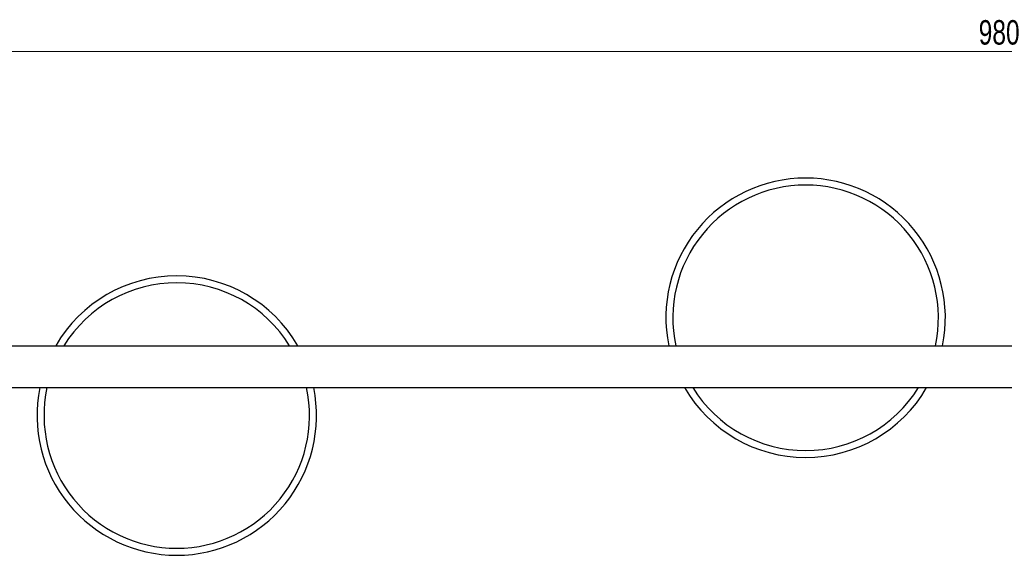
# Model space of a CAD drawing. Header units: millimetres. Extents: x 243 to 1086, y 477 to 680.
# Tile 12 of 23: x 527 to 668, y 603 to 680. Entities that reach past the tile are written whole.
import ezdxf

# ---------------------------------------------------------------- set-up
doc = ezdxf.new("R2010")
doc.units = ezdxf.units.MM
doc.styles.add('SLDTEXTSTYLE0', font='TXT', dxfattribs={"width": 0.75})
doc.dimstyles.new('SLDDIMSTYLE1', dxfattribs={"dimtxt": 3.5, "dimasz": 3.556, "dimexe": 0, "dimexo": 0.0625, "dimgap": 0.875, "dimtad": 1, "dimdec": 0, "dimlfac": 2, "dimrnd": 1e-09, "dimzin": 12, "dimdsep": 46, "dimtxsty": 'SLDTEXTSTYLE0', "dimblk1": 'CLOSED', "dimblk2": 'CLOSED', "dimsah": 1, "dimcen": 0.09, "dimadec": 0, "dimazin": 3, "dimtfac": 1, "dimtdec": 0, "dimtofl": 0, "dimtmove": 0, "dimatfit": 3, "dimldrblk": 'CLOSED', "dimfxl": 0, "dimfrac": 2, "dimtolj": 1, "dimtzin": 12, "dimarcsym": 0})

# ---------------------------------------------------------------- blocks, each defined once
blk = doc.blocks.new('_Closed')
at = {"color": 0, "linetype": 'ByBlock', "lineweight": -2}
for p, q in [((-1, 0.166667), (0, 0)), ((-1, 0.166667), (-1, -0.166667)), ((0, 0), (-1, -0.166667)), ((0, 0), (-1, 0))]:
    blk.add_line(p, q, dxfattribs=at)
blk = doc.blocks.new('_D_1')
at = {"color": 7, "linetype": 'Continuous', "lineweight": 0}
for p, q in [((419.14, 634.26), (419.14, 676.36)), ((419.14, 675.36), (909.14, 675.36)), ((909.14, 634.26), (909.14, 676.36))]:
    blk.add_line(p, q, dxfattribs=at)
at = {"color": 7, "linetype": 'Continuous', "lineweight": 18, "xscale": 3.556, "yscale": 3.556}
for p, rotation in [((419.14, 675.36, 6.89), 180.0000000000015), ((909.14, 675.36, 6.89), 1.450332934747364e-12)]:
    blk.add_blockref('_Closed', p, dxfattribs=dict(at, rotation=rotation))
at = {"color": 7, "linetype": 'Continuous', "lineweight": 18, "insert": (663.91, 679.87), "char_height": 3.5, "attachment_point": 1, "style": 'SLDTEXTSTYLE0'}
blk.add_mtext('980', dxfattribs=at)

msp = doc.modelspace()

# ---------------------------------------------------------------- linework, layer by layer
at = {"color": 7, "linetype": 'Continuous', "lineweight": 25}
for p, q in [((419.14, 633.26), (699.14, 633.26)), ((419.14, 627.26), (699.14, 627.26))]:
    msp.add_line(p, q, dxfattribs=at)
for centre, start, end in [((639.14, 637.26), 90, 191.537), ((639.14, 637.26), 348.463, 90), ((549.14, 623.26), 30, 150), ((549.14, 623.26), 168.463, 270), ((549.14, 623.26), 270, 11.537), ((639.14, 637.26), 210, 330)]:
    msp.add_arc(centre, 20, start, end, dxfattribs=at)
at = {"color": 8, "linetype": 'Continuous', "lineweight": 25}
for centre, start, end in [((639.14, 637.26), 90, 192.1532), ((639.14, 637.26), 347.8468, 90), ((549.14, 623.26), 31.7569, 148.2431), ((549.14, 623.26), 167.8468, 270), ((549.14, 623.26), 270, 12.1532), ((639.14, 637.26), 211.7569, 328.2431)]:
    msp.add_arc(centre, 19, start, end, dxfattribs=at)

# ---------------------------------------------------------------- dimensions: what is measured, and where the dimension line sits
at = {"color": 7, "linetype": 'Continuous', "lineweight": 18}
dim = msp.add_linear_dim(base=(909.14, 675.36), p1=(419.14, 633.26), p2=(909.14, 633.26), angle=0, dimstyle='SLDDIMSTYLE1', dxfattribs=at)
dim.commit()
dim.dimension.update_dxf_attribs({"geometry": '_D_1', "text_midpoint": (667.79, 675.36), "dimtype": 160})

doc.saveas('drawing.dxf')
